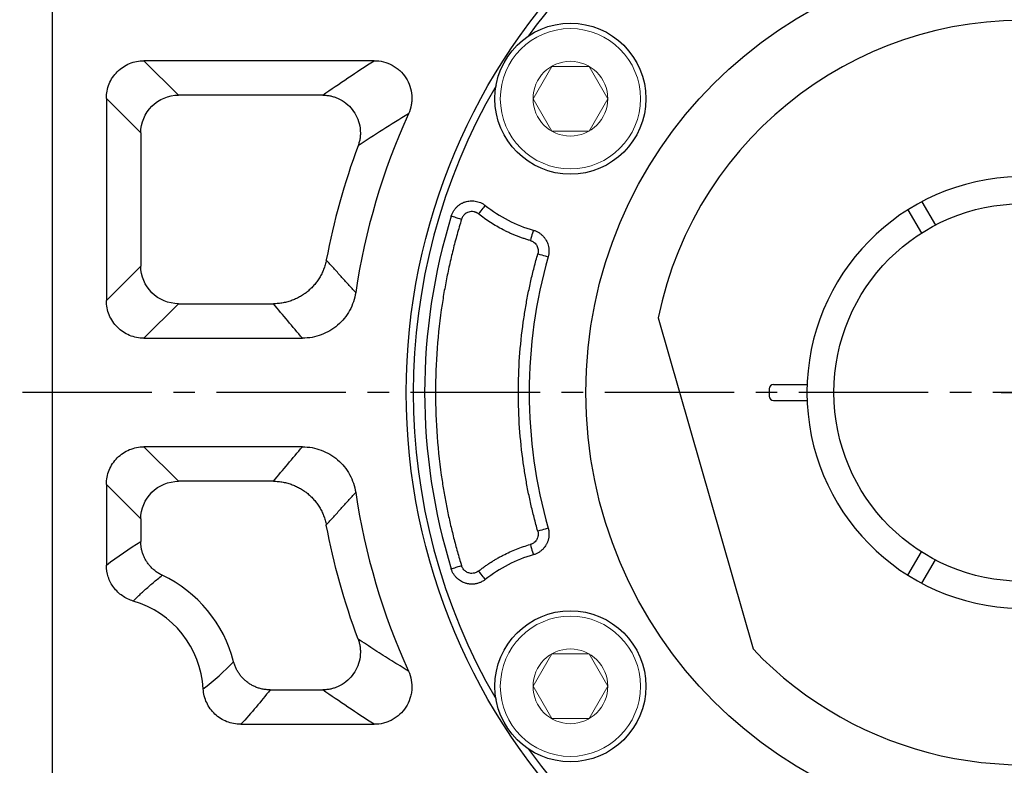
# Model space of a CAD drawing. Header units: millimetres. Extents: x 8126 to 9163, y -551 to 182.
# Tile 5 of 15: x 8247 to 8339, y -113 to -44. Entities that reach past the tile are written whole.
import ezdxf

# ---------------------------------------------------------------- set-up
doc = ezdxf.new("R2010")
doc.units = ezdxf.units.MM
doc.linetypes.add('点画线', pattern=[18, 12, -2, 2, -2])
for name, color, linetype, lineweight in [('6文字层', 3, 'Continuous', 35), ('粗实线', 7, 'Continuous', 40), ('细实线', 7, 'Continuous', 18)]:
    doc.layers.add(name, color=color, linetype=linetype, lineweight=lineweight)
doc.layers.add('7中心线层', color=7, linetype='点画线')
doc.styles.add('工程字', font='gbenor.shx', dxfattribs={"bigfont": 'gbcbig.shx'})
doc.dimstyles.new('ISO-25-1', dxfattribs={"dimtxt": 11, "dimasz": 5, "dimexe": 1.25, "dimexo": 1, "dimgap": 2, "dimtad": 1, "dimtoh": 1, "dimtxsty": '工程字', "dimcen": 2, "dimadec": 0, "dimazin": 0, "dimtfac": 1, "dimtmove": 0, "dimatfit": 3, "dimfxl": 1, "dimarcsym": 0})

# ---------------------------------------------------------------- blocks, each defined once
blk = doc.blocks.new('*D33')
at = {"layer": '6文字层', "color": 0, "lineweight": -2}
for p, q in [((8340.279, -80.622), (8340.279, -76.622)), ((8338.279, -78.622), (8342.279, -78.622)), ((8231.444, -170.238), (8259.951, -146.241)), ((8204.687, -170.238), (8231.444, -170.238))]:
    blk.add_line(p, q, dxfattribs=at)
at = {"layer": '6文字层', "color": 0}
blk.add_solid([(8260.488, -146.878), (8259.415, -145.603), (8263.776, -143.021)], dxfattribs=at)
at = {"layer": 'Defpoints', "color": 0}
for p in [(8416.782, -14.222), (8263.776, -143.021)]:
    blk.add_point(p, dxfattribs=at)
at = {"layer": '6文字层', "color": 0, "insert": (8217.066, -162.738), "char_height": 11, "attachment_point": 5, "style": '工程字'}
blk.add_mtext('∅200', dxfattribs=at)
blk = doc.blocks.new('*D34')
at = {"layer": '6文字层', "color": 0, "lineweight": -2}
for p, q in [((8439.009, 23.798), (8423.562, 7.773)), ((8465.766, 23.798), (8439.009, 23.798)), ((8340.279, -80.622), (8340.279, -76.622)), ((8338.279, -78.622), (8342.279, -78.622))]:
    blk.add_line(p, q, dxfattribs=at)
at = {"layer": '6文字层', "color": 0}
blk.add_solid([(8422.962, 8.351), (8424.162, 7.195), (8420.092, 4.173)], dxfattribs=at)
at = {"layer": 'Defpoints', "color": 0}
for p in [(8420.092, 4.173), (8260.467, -161.416)]:
    blk.add_point(p, dxfattribs=at)
at = {"layer": '6文字层', "color": 0, "lineweight": 25, "insert": (8453.388, 31.298), "char_height": 11, "attachment_point": 5, "style": '工程字'}
blk.add_mtext('∅230{}{{\\H0.7x;}{}}', dxfattribs=at)

msp = doc.modelspace()

# ---------------------------------------------------------------- linework, layer by layer
at = {"layer": '7中心线层'}
msp.add_line((8439.5272, -78.6215), (8218.5056, -78.6215), dxfattribs=at)
at = {"layer": '粗实线', "color": 0, "lineweight": 30}
for p, q in [((8250.2794, -7.0324), (8250.2794, -150.2106)), ((8330.936, -60.9382), (8332.187, -63.105)), ((8329.6369, -61.6882), (8330.8879, -63.855)), ((8306.4794, -71.707), (8315.2795, -102.3966)), ((8316.7794, -78.2715), (8316.7794, -78.9715)), ((8317.1794, -77.8715), (8320.2935, -77.8715)), ((8317.1794, -79.3715), (8320.2935, -79.3715)), ((8329.6369, -95.5548), (8330.8879, -93.388)), ((8330.936, -96.3048), (8332.187, -94.138))]:
    msp.add_line(p, q, dxfattribs=at)
for centre, radius in [((8340.2794, -78.6215), 57.15), ((8340.2794, -78.6215), 40.5), ((8298.3459, -51.3896), 7), ((8340.2794, -78.6215), 17.5), ((8298.3459, -105.8535), 7)]:
    msp.add_circle(centre, radius, dxfattribs=at)
for centre, radius, start, end in [((8340.2794, -78.6215), 56.5, 35.800973, 99.199034), ((8340.2794, -78.6215), 56.5, 104.800972, 144.199032), ((8340.2794, -78.6215), 34.5, 1.245659, 168.438501), ((8340.2794, -78.6215), 56.5, 149.800973, 210.199032), ((8340.2794, -78.6215), 20, 2.149096, 357.850904), ((8317.1794, -78.2715), 0.4, 90, 180), ((8340.2794, -78.6215), 34.5, 223.561499, 358.754341), ((8317.1794, -78.9715), 0.4, 180, 270), ((8340.2794, -78.6215), 56.5, 215.800973, 279.199034)]:
    msp.add_arc(centre, radius, start, end, dxfattribs=at)
at = {"layer": '细实线', "color": 0, "lineweight": -3}
for p, q in [((8280.1455, -47.8651), (8258.8057, -47.8651)), ((8261.9973, -51.0568), (8258.8057, -47.8651)), ((8275.3827, -51.0568), (8261.9973, -51.0568)), ((8255.3142, -51.3566), (8255.3142, -70.0953)), ((8255.3142, -51.3566), (8258.5058, -54.5482)), ((8258.5058, -54.5482), (8258.5058, -66.9037)), ((8255.3142, -70.0953), (8258.5058, -66.9037)), ((8258.8057, -73.5868), (8261.9973, -70.3951)), ((8261.9973, -70.3951), (8270.8108, -70.3951)), ((8258.8057, -73.5868), (8273.5048, -73.5868)), ((8273.5048, -83.6563), (8258.8056, -83.6563)), ((8258.8056, -83.6563), (8261.9973, -86.8479)), ((8255.3142, -87.1478), (8255.3142, -94.6168)), ((8255.3142, -87.1478), (8258.5058, -90.3394)), ((8270.8108, -86.8479), (8261.9973, -86.8479)), ((8258.5058, -90.3394), (8258.5058, -92.4243)), ((8270.4912, -106.1863), (8275.3827, -106.1863)), ((8267.7747, -109.3779), (8280.1455, -109.3779))]:
    msp.add_line(p, q, dxfattribs=at)
at = {"layer": '细实线'}
for points in [[(8294.8809, -51.3896), (8296.613, -48.3896), (8300.0788, -48.3896), (8301.8109, -51.3896)], [(8294.8809, -51.3896), (8296.613, -54.3896), (8300.0788, -54.3896), (8301.8109, -51.3896)], [(8294.8809, -105.8535), (8296.613, -102.8535), (8300.0788, -102.8535), (8301.8109, -105.8535)], [(8294.8809, -105.8535), (8296.613, -108.8535), (8300.0788, -108.8535), (8301.8109, -105.8535)]]:
    msp.add_lwpolyline(points, dxfattribs=at)
at = {"layer": '细实线', "color": 0, "lineweight": -3, "flags": 128}
for points in [[(8289.832, -62.0714), (8289.9509, -61.9222), (8290.0655, -61.7785), (8290.1715, -61.6455), (8290.265, -61.5282), (8290.3426, -61.4309), (8290.4014, -61.3571), (8290.4393, -61.3095), (8290.4549, -61.2899)], [(8287.2988, -62.2636), (8287.3214, -62.2706), (8287.3786, -62.2882), (8287.4683, -62.3159), (8287.5873, -62.3527), (8287.731, -62.397), (8287.8941, -62.4474), (8288.0707, -62.5019), (8288.254, -62.5585)], [(8294.9054, -63.5735), (8294.8987, -63.5976), (8294.8821, -63.6561), (8294.8565, -63.747), (8294.8226, -63.8668), (8294.7819, -64.0111), (8294.7357, -64.1748), (8294.6857, -64.3517), (8294.6339, -64.5353)], [(8295.3232, -65.7717), (8295.5067, -65.8242), (8295.6834, -65.8747), (8295.8469, -65.9214), (8295.9911, -65.9626), (8296.1108, -65.9968), (8296.2016, -66.0228), (8296.26, -66.0395), (8296.2841, -66.0464)], [(8296.2841, -91.1967), (8296.26, -91.2035), (8296.2016, -91.2203), (8296.1108, -91.2462), (8295.9911, -91.2804), (8295.8469, -91.3216), (8295.6834, -91.3684), (8295.5067, -91.4189), (8295.3232, -91.4713)], [(8294.6339, -92.7078), (8294.6857, -92.8914), (8294.7357, -93.0683), (8294.7819, -93.2319), (8294.8226, -93.3763), (8294.8565, -93.4961), (8294.8821, -93.5869), (8294.8987, -93.6455), (8294.9054, -93.6695)], [(8288.254, -94.6845), (8288.0707, -94.7411), (8287.8942, -94.7956), (8287.731, -94.846), (8287.5873, -94.8904), (8287.4683, -94.9271), (8287.3786, -94.9548), (8287.3214, -94.9725), (8287.2988, -94.9794)], [(8290.4549, -95.9531), (8290.4393, -95.9336), (8290.4014, -95.886), (8290.3426, -95.8122), (8290.265, -95.7148), (8290.1715, -95.5975), (8290.0655, -95.4645), (8289.9509, -95.3208), (8289.832, -95.1716)]]:
    msp.add_lwpolyline(points, dxfattribs=at)
at = {"layer": '细实线'}
for centre, radius in [((8298.3459, -51.3896), 6.5), ((8298.3459, -51.3896), 3.465), ((8298.3459, -105.8535), 6.5), ((8298.3459, -105.8535), 3.465)]:
    msp.add_circle(centre, radius, dxfattribs=at)
at = {"layer": '细实线', "color": 0, "lineweight": -3}
for centre, radius, start, end in [((8340.2794, -78.6215), 62.5348, 155.610301, 171.463873), ((8340.2794, -78.6215), 65.7264, 159.647792, 169.229951), ((8298.3459, -51.3896), 12.6604, 231.44368, 254.231622), ((8340.2794, -78.6215), 55.4484, 162.841768, 197.158238), ((8340.2794, -78.6215), 45.7572, 164.048523, 195.951483), ((8340.2794, -78.6215), 62.5348, 188.536128, 204.389716), ((8298.3459, -105.8535), 12.6604, 105.768384, 128.556326), ((8255.2794, -106.6215), 12.2264, 14.438967, 64.74324), ((8255.2794, -106.6215), 9.0348, 3.321197, 73.718211)]:
    msp.add_arc(centre, radius, start, end, dxfattribs=at)
for points, knots in [([(8255.3142, -51.3566), (8255.3138, -51.1259), (8255.3359, -50.899), (8255.4233, -50.4525), (8255.4898, -50.2306), (8255.664, -49.8071), (8255.7709, -49.6063), (8256.0237, -49.2264), (8256.1711, -49.0464), (8256.4933, -48.7239), (8256.6691, -48.5793), (8257.0511, -48.3242), (8257.2546, -48.2158), (8257.6752, -48.0423), (8257.8951, -47.9758), (8258.3467, -47.8868), (8258.5749, -47.8648), (8258.8057, -47.8651)], [0, 0, 0, 0, 0.125, 0.125, 0.25, 0.25, 0.375, 0.375, 0.5, 0.5, 0.625, 0.625, 0.75, 0.75, 0.875, 0.875, 1, 1, 1, 1]), ([(8280.1455, -47.8651), (8280.4393, -47.8645), (8280.7271, -47.8995), (8281.2909, -48.0394), (8281.5676, -48.146), (8281.9503, -48.3516), (8282.0735, -48.428), (8282.3109, -48.597), (8282.4257, -48.6902), (8282.7468, -48.9868), (8282.9335, -49.2087), (8283.2513, -49.7011), (8283.3774, -49.9648), (8283.5605, -50.5161), (8283.6176, -50.8075), (8283.6471, -51.2413), (8283.6479, -51.3864), (8283.6313, -51.6772), (8283.6136, -51.8238), (8283.5345, -52.254), (8283.4473, -52.531), (8283.3254, -52.7984)], [0, 0, 0, 0, 0.125, 0.125, 0.25, 0.25, 0.3125, 0.3125, 0.375, 0.375, 0.5, 0.5, 0.625, 0.625, 0.75, 0.75, 0.8125, 0.8125, 0.875, 0.875, 1, 1, 1, 1]), ([(8258.5058, -54.5482), (8258.5084, -53.6325), (8258.8855, -52.7283), (8260.1773, -51.4364), (8261.0816, -51.0593), (8261.9973, -51.0568)], [0, 0, 0, 0, 0.5, 0.5, 1, 1, 1, 1]), ([(8275.3827, -51.0568), (8275.4463, -51.058), (8275.5725, -51.0605), (8275.7593, -51.0771), (8275.9409, -51.1023), (8276.1162, -51.1361), (8276.2843, -51.1773), (8276.4443, -51.2249), (8276.5956, -51.2777), (8276.7376, -51.3346), (8276.8701, -51.3943), (8277.2088, -51.5636), (8277.7121, -51.9119), (8278.2704, -52.5421), (8278.6656, -53.2842), (8278.8284, -53.9236), (8278.8705, -54.404), (8278.8713, -54.7166), (8278.84, -55.0539), (8278.7735, -55.4086), (8278.6959, -55.6428), (8278.6562, -55.7625)], [0, 0, 0, 0, 0.028511, 0.056513, 0.0838971, 0.1105582, 0.1363963, 0.1613175, 0.1852349, 0.2080691, 0.2297482, 0.2502084, 0.3774571, 0.5003615, 0.6232644, 0.749987, 0.7921513, 0.8388932, 0.88961, 0.9435835, 1, 1, 1, 1]), ([(8287.2988, -62.2636), (8287.3142, -62.2174), (8287.345, -62.1248), (8287.4039, -61.9909), (8287.4714, -61.8617), (8287.5478, -61.7387), (8287.6317, -61.623), (8287.7222, -61.5153), (8287.8179, -61.4163), (8287.9174, -61.3263), (8288.0195, -61.2457), (8288.1229, -61.1743), (8288.2262, -61.1119), (8288.3285, -61.0582), (8288.4285, -61.0126), (8288.5255, -60.9745), (8288.6553, -60.931), (8288.8265, -60.8879), (8289.0467, -60.8571), (8289.2818, -60.8513), (8289.5261, -60.8748), (8289.7733, -60.9302), (8290.0153, -61.0186), (8290.2466, -61.1365), (8290.3856, -61.2389), (8290.4549, -61.2899)], [0, 0, 0, 0, 0.0376203, 0.0752977, 0.1128656, 0.150155, 0.1869981, 0.2232316, 0.2587002, 0.2932585, 0.326774, 0.3591281, 0.3902171, 0.4199526, 0.4482614, 0.4750847, 0.5003769, 0.5539148, 0.6112001, 0.671776, 0.7350533, 0.8003252, 0.8667976, 0.9336329, 1, 1, 1, 1]), ([(8289.832, -62.0714), (8289.8059, -62.0517), (8289.754, -62.0126), (8289.6697, -61.964), (8289.5817, -61.9235), (8289.4895, -61.892), (8289.3475, -61.8581), (8289.1515, -61.8442), (8288.9112, -61.8889), (8288.6874, -61.9879), (8288.5164, -62.1233), (8288.3939, -62.267), (8288.3087, -62.4058), (8288.2723, -62.5074), (8288.254, -62.5585)], [0, 0, 0, 0, 0.0505148, 0.1003663, 0.1500351, 0.2000076, 0.250761, 0.3754265, 0.5002951, 0.6250273, 0.7500312, 0.8336568, 0.9162331, 1, 1, 1, 1]), ([(8294.6339, -64.5353), (8294.5249, -64.5037), (8294.3073, -64.4405), (8293.9841, -64.3357), (8293.6639, -64.2235), (8293.3468, -64.1034), (8293.0328, -63.9753), (8292.7218, -63.8394), (8292.4139, -63.6957), (8292.0081, -63.4937), (8291.5107, -63.2229), (8290.9316, -62.8685), (8290.3694, -62.4874), (8290.0113, -62.2102), (8289.832, -62.0714)], [0, 0, 0, 0, 0.0626269, 0.1251408, 0.1875804, 0.2499844, 0.3123915, 0.3748405, 0.4373702, 0.500019, 0.6251505, 0.7499844, 0.8748308, 1, 1, 1, 1]), ([(8288.254, -62.5585), (8288.1824, -62.7938), (8288.0391, -63.2643), (8287.8364, -63.9733), (8287.6428, -64.6844), (8287.459, -65.3977), (8287.285, -66.1133), (8287.1207, -66.8311), (8286.9661, -67.5511), (8286.8213, -68.2734), (8286.6862, -68.9979), (8286.5608, -69.7247), (8286.2697, -71.5596), (8285.9332, -74.5221), (8285.7795, -78.6213), (8285.9332, -82.7208), (8286.2928, -85.8869), (8286.6606, -88.1243), (8286.9128, -89.4518), (8287.1976, -90.7718), (8287.5158, -92.0842), (8287.8644, -93.3898), (8288.1241, -94.2528), (8288.254, -94.6845)], [0, 0, 0, 0, 0.0226316, 0.0452448, 0.0678438, 0.0904327, 0.1130156, 0.1355967, 0.1581802, 0.1807702, 0.2033708, 0.2259862, 0.2486205, 0.3743031, 0.5000022, 0.6256848, 0.7513839, 0.7928603, 0.8342864, 0.8756879, 0.9170902, 0.9585191, 1, 1, 1, 1]), ([(8294.9054, -63.5735), (8294.9496, -63.587), (8295.038, -63.6139), (8295.1666, -63.6658), (8295.2911, -63.7256), (8295.4104, -63.7937), (8295.5238, -63.869), (8295.6304, -63.9507), (8295.7298, -64.0379), (8295.8214, -64.1296), (8295.905, -64.2249), (8295.9805, -64.3226), (8296.048, -64.4218), (8296.1288, -64.5573), (8296.2166, -64.739), (8296.2972, -64.9762), (8296.3492, -65.2329), (8296.3666, -65.5024), (8296.3493, -65.7774), (8296.3059, -65.9566), (8296.2841, -66.0464)], [0, 0, 0, 0, 0.044053, 0.088139, 0.1321094, 0.1758156, 0.219111, 0.2618541, 0.3039103, 0.3451539, 0.3854698, 0.4247544, 0.4629166, 0.4998782, 0.5752012, 0.654936, 0.7383039, 0.8243459, 0.911967, 1, 1, 1, 1]), ([(8294.6339, -64.5353), (8294.662, -64.544), (8294.7205, -64.5621), (8294.8075, -64.6006), (8294.8965, -64.6501), (8295.0155, -64.7342), (8295.135, -64.853), (8295.2424, -65.0128), (8295.3182, -65.1838), (8295.3611, -65.3778), (8295.3664, -65.5805), (8295.3374, -65.7088), (8295.3232, -65.7717)], [0, 0, 0, 0, 0.056282, 0.1167278, 0.1813936, 0.2503869, 0.3946615, 0.4998933, 0.6167223, 0.7495253, 0.8772118, 1, 1, 1, 1]), ([(8275.7108, -66.3394), (8275.6957, -66.4128), (8275.6656, -66.5596), (8275.6078, -66.777), (8275.5412, -66.9915), (8275.4649, -67.2023), (8275.3796, -67.4088), (8275.2857, -67.6103), (8275.1835, -67.8062), (8275.0737, -67.996), (8274.9566, -68.1792), (8274.8331, -68.3554), (8274.7035, -68.5242), (8274.5687, -68.6854), (8274.4292, -68.8386), (8274.2857, -68.9838), (8274.1388, -69.1208), (8273.9377, -69.2938), (8273.6708, -69.4972), (8273.3252, -69.7188), (8272.9522, -69.9162), (8272.5547, -70.0848), (8272.1369, -70.2207), (8271.7034, -70.3196), (8271.2596, -70.3828), (8270.9605, -70.391), (8270.8108, -70.3951)], [0, 0, 0, 0, 0.0326106, 0.0652366, 0.0978347, 0.1303617, 0.1627743, 0.19503, 0.2270868, 0.2589039, 0.2904418, 0.3216626, 0.35253, 0.3830099, 0.41307, 0.4426807, 0.4718141, 0.5004454, 0.5581048, 0.6176662, 0.6789009, 0.741545, 0.8053038, 0.8698579, 0.9348712, 1, 1, 1, 1]), ([(8278.4374, -69.3393), (8278.2107, -69.0945), (8277.7546, -68.602), (8277.0744, -67.857), (8276.3913, -67.102), (8275.9385, -66.5946), (8275.7108, -66.3394)], [0, 0, 0, 0, 0.2454138, 0.493885, 0.7454138, 1, 1, 1, 1]), ([(8295.3232, -91.4713), (8295.2646, -91.2633), (8295.1475, -90.8473), (8294.9829, -90.2206), (8294.8264, -89.5922), (8294.6789, -88.9619), (8294.5401, -88.3297), (8294.4101, -87.6956), (8294.2889, -87.0597), (8294.1765, -86.4218), (8294.0729, -85.7821), (8293.8502, -84.2766), (8293.5988, -81.8917), (8293.4848, -78.6217), (8293.5988, -75.3515), (8293.8729, -72.7518), (8294.172, -70.821), (8294.4055, -69.5469), (8294.6749, -68.2804), (8294.977, -67.0206), (8295.2077, -66.1882), (8295.3232, -65.7717)], [0, 0, 0, 0, 0.0249077, 0.0497967, 0.0746718, 0.0995378, 0.1243993, 0.1492613, 0.1741285, 0.1990056, 0.2238975, 0.248809, 0.3743956, 0.500003, 0.6255896, 0.7511969, 0.8009925, 0.8507324, 0.9004547, 0.9501978, 1, 1, 1, 1]), ([(8261.9973, -70.3951), (8261.0816, -70.3926), (8260.1773, -70.0154), (8258.8855, -68.7236), (8258.5084, -67.8193), (8258.5058, -66.9037)], [0, 0, 0, 0, 0.5, 0.5, 1, 1, 1, 1]), ([(8278.4374, -69.3393), (8278.3935, -69.6337), (8278.3233, -69.9242), (8278.1324, -70.4882), (8278.0114, -70.7617), (8277.7266, -71.277), (8277.5625, -71.5204), (8277.1905, -71.9781), (8276.9815, -72.1929), (8276.5355, -72.5762), (8276.2968, -72.7472), (8275.7877, -73.0473), (8275.5176, -73.1754), (8274.9665, -73.3791), (8274.683, -73.4564), (8274.1, -73.5607), (8273.8025, -73.587), (8273.5048, -73.5868)], [0, 0, 0, 0, 0.125, 0.125, 0.25, 0.25, 0.375, 0.375, 0.5, 0.5, 0.625, 0.625, 0.75, 0.75, 0.875, 0.875, 1, 1, 1, 1]), ([(8258.8057, -73.5868), (8258.575, -73.5871), (8258.3481, -73.565), (8257.9016, -73.4776), (8257.6796, -73.4111), (8257.2561, -73.2369), (8257.0553, -73.1301), (8256.6754, -72.8773), (8256.4955, -72.7299), (8256.173, -72.4076), (8256.0284, -72.2318), (8255.7732, -71.8499), (8255.6649, -71.6464), (8255.4914, -71.2258), (8255.4249, -71.0058), (8255.3359, -70.5542), (8255.3138, -70.326), (8255.3142, -70.0953)], [0, 0, 0, 0, 0.125, 0.125, 0.25, 0.25, 0.375, 0.375, 0.5, 0.5, 0.625, 0.625, 0.75, 0.75, 0.875, 0.875, 1, 1, 1, 1]), ([(8255.3142, -87.1478), (8255.3138, -86.9171), (8255.3359, -86.6902), (8255.4233, -86.2437), (8255.4898, -86.0217), (8255.664, -85.5982), (8255.7709, -85.3974), (8256.0237, -85.0175), (8256.1711, -84.8375), (8256.4933, -84.5151), (8256.6691, -84.3704), (8257.0511, -84.1153), (8257.2546, -84.007), (8257.6752, -83.8335), (8257.8951, -83.767), (8258.3467, -83.678), (8258.5749, -83.6559), (8258.8057, -83.6563)], [0, 0, 0, 0, 0.125, 0.125, 0.25, 0.25, 0.375, 0.375, 0.5, 0.5, 0.625, 0.625, 0.75, 0.75, 0.875, 0.875, 1, 1, 1, 1]), ([(8273.5048, -83.6563), (8273.8031, -83.656), (8274.0969, -83.6821), (8274.676, -83.7851), (8274.9626, -83.8625), (8275.5207, -84.0688), (8275.7868, -84.1953), (8276.2937, -84.4938), (8276.5365, -84.6674), (8276.9863, -85.0546), (8277.1914, -85.2659), (8277.5626, -85.7229), (8277.7301, -85.9714), (8278.0157, -86.4901), (8278.1341, -86.7595), (8278.3228, -87.3178), (8278.3934, -87.6087), (8278.4374, -87.9037)], [0, 0, 0, 0, 0.125, 0.125, 0.25, 0.25, 0.375, 0.375, 0.5, 0.5, 0.625, 0.625, 0.75, 0.75, 0.875, 0.875, 1, 1, 1, 1]), ([(8258.5058, -90.3394), (8258.5083, -89.4237), (8258.8855, -88.5194), (8260.1773, -87.2276), (8261.0816, -86.8504), (8261.9973, -86.8479)], [0, 0, 0, 0, 0.5, 0.5, 1, 1, 1, 1]), ([(8270.8108, -86.8479), (8270.8858, -86.849), (8271.0357, -86.8512), (8271.26, -86.8673), (8271.4832, -86.8927), (8271.7046, -86.9282), (8271.9234, -86.9734), (8272.1389, -87.0281), (8272.3504, -87.0918), (8272.5574, -87.1643), (8272.7593, -87.245), (8272.9555, -87.3335), (8273.1455, -87.4292), (8273.329, -87.5315), (8273.5056, -87.6399), (8273.675, -87.7538), (8273.837, -87.8725), (8274.0446, -88.0377), (8274.2943, -88.2619), (8274.5765, -88.56), (8274.8402, -88.8896), (8275.0801, -89.2485), (8275.2917, -89.6336), (8275.4699, -90.041), (8275.6148, -90.4651), (8275.6788, -90.7574), (8275.7108, -90.9037)], [0, 0, 0, 0, 0.0326128, 0.0652406, 0.0978402, 0.1303684, 0.162782, 0.1950383, 0.2270954, 0.2589126, 0.2904503, 0.3216706, 0.3525373, 0.3830162, 0.4130751, 0.4426843, 0.4718161, 0.5004454, 0.5581085, 0.6176727, 0.6789092, 0.741554, 0.8053123, 0.8698648, 0.9348753, 1, 1, 1, 1]), ([(8275.7108, -90.9037), (8275.9385, -90.6484), (8276.3913, -90.1411), (8277.0744, -89.386), (8277.7546, -88.6411), (8278.2107, -88.1485), (8278.4374, -87.9037)], [0, 0, 0, 0, 0.2545862, 0.506115, 0.7545862, 1, 1, 1, 1]), ([(8296.2841, -91.1967), (8296.2959, -91.2413), (8296.3194, -91.3306), (8296.3429, -91.4672), (8296.3574, -91.6046), (8296.3623, -91.7419), (8296.3579, -91.878), (8296.3444, -92.0118), (8296.3224, -92.1423), (8296.2924, -92.2687), (8296.2553, -92.3902), (8296.2117, -92.5061), (8296.1625, -92.6159), (8296.0897, -92.7559), (8295.9813, -92.9258), (8295.8221, -93.1185), (8295.6313, -93.2975), (8295.4114, -93.4537), (8295.1685, -93.5836), (8294.9933, -93.6408), (8294.9054, -93.6695)], [0, 0, 0, 0, 0.0440277, 0.0881001, 0.1320697, 0.1757885, 0.2191111, 0.2618961, 0.3040093, 0.3453252, 0.3857285, 0.4251156, 0.4633949, 0.5004875, 0.5756009, 0.6551682, 0.738413, 0.8243769, 0.9119628, 1, 1, 1, 1]), ([(8295.3232, -91.4713), (8295.3305, -91.4994), (8295.3456, -91.558), (8295.3588, -91.6519), (8295.3635, -91.7542), (8295.3547, -91.8993), (8295.3164, -92.064), (8295.2418, -92.2297), (8295.138, -92.3862), (8295.0078, -92.5179), (8294.8603, -92.6164), (8294.742, -92.6737), (8294.6671, -92.6973), (8294.6339, -92.7078)], [0, 0, 0, 0, 0.055315, 0.1155062, 0.1806032, 0.2506983, 0.3925628, 0.50041, 0.5960498, 0.75004, 0.8502027, 0.9336116, 1, 1, 1, 1]), ([(8260.4961, -95.5639), (8260.4415, -95.537), (8260.3321, -95.4831), (8260.1739, -95.3916), (8260.0207, -95.2928), (8259.8734, -95.1862), (8259.7326, -95.0728), (8259.5988, -94.953), (8259.4724, -94.8276), (8259.3538, -94.6973), (8259.2431, -94.5627), (8259.1406, -94.4247), (8259.0196, -94.2437), (8258.8866, -94.0116), (8258.7534, -93.7208), (8258.6454, -93.4127), (8258.5664, -93.0909), (8258.5158, -92.7599), (8258.5091, -92.5363), (8258.5058, -92.4243)], [0, 0, 0, 0, 0.0466291, 0.0932478, 0.1397781, 0.1861425, 0.2322647, 0.2780702, 0.323487, 0.3684461, 0.412882, 0.4567333, 0.4999429, 0.5794548, 0.6610509, 0.744347, 0.8289148, 0.914293, 1, 1, 1, 1]), ([(8289.832, -95.1716), (8289.9212, -95.1015), (8290.0994, -94.9616), (8290.373, -94.7602), (8290.6509, -94.5655), (8290.9335, -94.378), (8291.2206, -94.1975), (8291.5123, -94.0242), (8291.8087, -93.8579), (8292.2094, -93.646), (8292.7195, -93.3999), (8293.3451, -93.1362), (8293.9826, -92.9017), (8294.4166, -92.7725), (8294.6339, -92.7078)], [0, 0, 0, 0, 0.0626269, 0.1251408, 0.1875804, 0.2499844, 0.3123915, 0.3748405, 0.4373702, 0.500019, 0.6251505, 0.7499844, 0.8748308, 1, 1, 1, 1]), ([(8257.8124, -97.9491), (8257.453, -97.8443), (8257.1108, -97.6814), (8256.4953, -97.2552), (8256.2238, -96.9924), (8255.7818, -96.4011), (8255.6066, -96.0647), (8255.3746, -95.3638), (8255.3141, -94.9912), (8255.3142, -94.6168)], [0, 0, 0, 0, 0.25, 0.25, 0.5, 0.5, 0.75, 0.75, 1, 1, 1, 1]), ([(8289.832, -95.1716), (8289.8079, -95.1898), (8289.7339, -95.2458), (8289.6031, -95.3137), (8289.4554, -95.362), (8289.2913, -95.3912), (8289.1149, -95.3921), (8288.9327, -95.3558), (8288.7772, -95.2959), (8288.6384, -95.216), (8288.5096, -95.1099), (8288.4, -94.9839), (8288.3103, -94.842), (8288.2728, -94.737), (8288.254, -94.6845)], [0, 0, 0, 0, 0.0466775, 0.1432924, 0.2258919, 0.2860396, 0.4002653, 0.4960465, 0.5715308, 0.6568798, 0.7424684, 0.8282079, 0.9140152, 1, 1, 1, 1]), ([(8257.8124, -97.9491), (8257.923, -97.8387), (8258.148, -97.614), (8258.498, -97.2804), (8258.8644, -96.9425), (8259.2479, -96.6012), (8259.6484, -96.2569), (8260.0654, -95.9091), (8260.3512, -95.6801), (8260.4961, -95.5639)], [0, 0, 0, 0, 0.1292778, 0.2630823, 0.4014132, 0.5442706, 0.6916542, 0.8435641, 1, 1, 1, 1]), ([(8290.4549, -95.9531), (8290.4159, -95.9828), (8290.3376, -96.0424), (8290.212, -96.1208), (8290.081, -96.1904), (8289.9452, -96.2499), (8289.806, -96.299), (8289.665, -96.3374), (8289.5235, -96.3651), (8289.3828, -96.3823), (8289.2444, -96.3895), (8289.1093, -96.3872), (8288.9786, -96.3762), (8288.8532, -96.3575), (8288.7338, -96.3321), (8288.5962, -96.294), (8288.4344, -96.2355), (8288.2458, -96.1453), (8288.0524, -96.0252), (8287.8619, -95.8731), (8287.6826, -95.689), (8287.5238, -95.4751), (8287.3901, -95.2376), (8287.3293, -95.0656), (8287.2988, -94.9794)], [0, 0, 0, 0, 0.0378455, 0.0759596, 0.1141923, 0.1523881, 0.190389, 0.2280379, 0.265182, 0.3016748, 0.3373799, 0.3721719, 0.4059388, 0.4385825, 0.4700195, 0.5001808, 0.5488079, 0.6026643, 0.6613307, 0.7242061, 0.7905062, 0.8592853, 0.9294845, 1, 1, 1, 1]), ([(8278.6562, -101.4805), (8278.6771, -101.5405), (8278.7186, -101.6595), (8278.768, -101.8402), (8278.8075, -102.019), (8278.8368, -102.1951), (8278.8567, -102.3671), (8278.8677, -102.5339), (8278.8708, -102.6944), (8278.8669, -102.8478), (8278.857, -102.9934), (8278.816, -103.3688), (8278.665, -103.9602), (8278.2698, -104.7017), (8277.7121, -105.331), (8277.1691, -105.7069), (8276.7329, -105.9139), (8276.44, -106.0237), (8276.1124, -106.1119), (8275.7561, -106.1731), (8275.509, -106.1818), (8275.3827, -106.1863)], [0, 0, 0, 0, 0.0284597, 0.0564244, 0.0837864, 0.1104417, 0.1362913, 0.1612424, 0.1852085, 0.2081108, 0.2298779, 0.2504461, 0.3770522, 0.4997401, 0.6227694, 0.7496358, 0.791814, 0.8386015, 0.8893927, 0.9434651, 1, 1, 1, 1]), ([(8283.3254, -104.4447), (8283.0661, -104.2859), (8282.544, -103.9663), (8281.7677, -103.4828), (8280.9897, -102.9923), (8280.2113, -102.4948), (8279.4313, -101.9902), (8278.9156, -101.6511), (8278.6562, -101.4805)], [0, 0, 0, 0, 0.1612646, 0.3246897, 0.4902756, 0.6580225, 0.8279306, 1, 1, 1, 1]), ([(8270.4912, -106.1863), (8270.43, -106.1852), (8270.3076, -106.1831), (8270.1247, -106.1677), (8269.9431, -106.1434), (8269.7636, -106.1096), (8269.5871, -106.0667), (8269.4142, -106.0151), (8269.2458, -105.9553), (8269.0823, -105.8876), (8268.9244, -105.8127), (8268.7725, -105.7312), (8268.6271, -105.6437), (8268.4885, -105.551), (8268.318, -105.4248), (8268.1185, -105.2553), (8267.8972, -105.0306), (8267.6921, -104.7799), (8267.5074, -104.5056), (8267.3479, -104.2104), (8267.2142, -103.899), (8267.1512, -103.6817), (8267.1196, -103.5729)], [0, 0, 0, 0, 0.0400153, 0.0800338, 0.119984, 0.1597947, 0.1993953, 0.2387168, 0.277692, 0.3162568, 0.3543498, 0.3919135, 0.4288943, 0.4652427, 0.5009139, 0.5674726, 0.6362159, 0.7068228, 0.7789248, 0.8521145, 0.9259563, 1, 1, 1, 1]), ([(8283.3254, -104.4447), (8283.4473, -104.712), (8283.5342, -104.9886), (8283.6396, -105.5599), (8283.6569, -105.8558), (8283.6276, -106.2893), (8283.6089, -106.433), (8283.553, -106.7191), (8283.5155, -106.8621), (8283.378, -107.277), (8283.253, -107.5386), (8282.9357, -108.0314), (8282.7476, -108.2552), (8282.3212, -108.6496), (8282.0794, -108.822), (8281.6964, -109.0279), (8281.5647, -109.0886), (8281.2929, -109.1935), (8281.1521, -109.238), (8280.7277, -109.3435), (8280.4393, -109.3786), (8280.1455, -109.3779)], [0, 0, 0, 0, 0.125, 0.125, 0.25, 0.25, 0.3125, 0.3125, 0.375, 0.375, 0.5, 0.5, 0.625, 0.625, 0.75, 0.75, 0.8125, 0.8125, 0.875, 0.875, 1, 1, 1, 1]), ([(8267.7747, -109.3779), (8267.5531, -109.3782), (8267.3351, -109.3578), (8266.9059, -109.2768), (8266.6927, -109.2154), (8266.283, -109.0537), (8266.0883, -108.9544), (8265.7189, -108.72), (8265.5426, -108.583), (8265.2235, -108.2821), (8265.0794, -108.1179), (8264.8224, -107.7618), (8264.7097, -107.5694), (8264.4334, -106.9745), (8264.324, -106.5405), (8264.299, -106.0981)], [0, 0, 0, 0, 0.125, 0.125, 0.25, 0.25, 0.375, 0.375, 0.5, 0.5, 0.625, 0.625, 0.75, 0.75, 1, 1, 1, 1])]:
    msp.add_open_spline(points, degree=3, knots=knots, dxfattribs=at)
for points in [[(8275.3827, -51.0568), (8276.9126, -49.9925), (8278.4957, -48.9285), (8280.1455, -47.8651)], [(8283.3254, -52.7984), (8281.7116, -53.7823), (8280.1593, -54.7706), (8278.6562, -55.7625)], [(8273.5048, -73.5868), (8272.5888, -72.523), (8271.6915, -71.4591), (8270.8108, -70.3951)], [(8270.8108, -86.8479), (8271.6915, -85.784), (8272.5888, -84.7201), (8273.5048, -83.6563)], [(8278.6562, -101.4805), (8277.3819, -98.0452), (8276.3955, -94.5032), (8275.7108, -90.9037)], [(8255.3142, -94.6168), (8256.3778, -93.8194), (8257.4418, -93.0988), (8258.5058, -92.4243)], [(8264.299, -106.0981), (8265.3187, -105.3134), (8266.2492, -104.4601), (8267.1196, -103.5729)], [(8270.4912, -106.1863), (8269.6663, -107.2505), (8268.7782, -108.3145), (8267.7747, -109.3779)], [(8280.1455, -109.3779), (8278.4957, -108.3145), (8276.9126, -107.2506), (8275.3827, -106.1863)]]:
    msp.add_open_spline(points, degree=3, dxfattribs=at)

# ---------------------------------------------------------------- dimensions: what is measured, and where the dimension line sits
at = {"layer": '6文字层', "lineweight": 25}
dim = msp.add_diameter_dim_2p(p1=(8260.467, -161.4163), p2=(8420.0918, 4.1733), text='<>{}{{\\H0.7x;}{}}', dimstyle='ISO-25-1', override={"dimtoh": 40, "dimlfac": 1, "dimse1": 1, "dimsd1": 1, "dimtix": 0, "dimtofl": 0, "dimatfit": 0}, dxfattribs=at)
dim.commit()
dim.dimension.update_dxf_attribs({"geometry": '*D34', "text_midpoint": (8453.3878, 23.7976), "dimtype": 163})
at = {"layer": '6文字层'}
dim = msp.add_diameter_dim_2p(p1=(8416.7825, -14.2221), p2=(8263.7764, -143.0209), dimstyle='ISO-25-1', override={"dimtxsty": '工程字', "dimse2": 1, "dimsd2": 1, "dimtofl": 0, "dimatfit": 0}, dxfattribs=at)
dim.commit()
dim.dimension.update_dxf_attribs({"geometry": '*D33', "text_midpoint": (8217.0656, -170.2378), "dimtype": 163})

doc.saveas('drawing.dxf')
